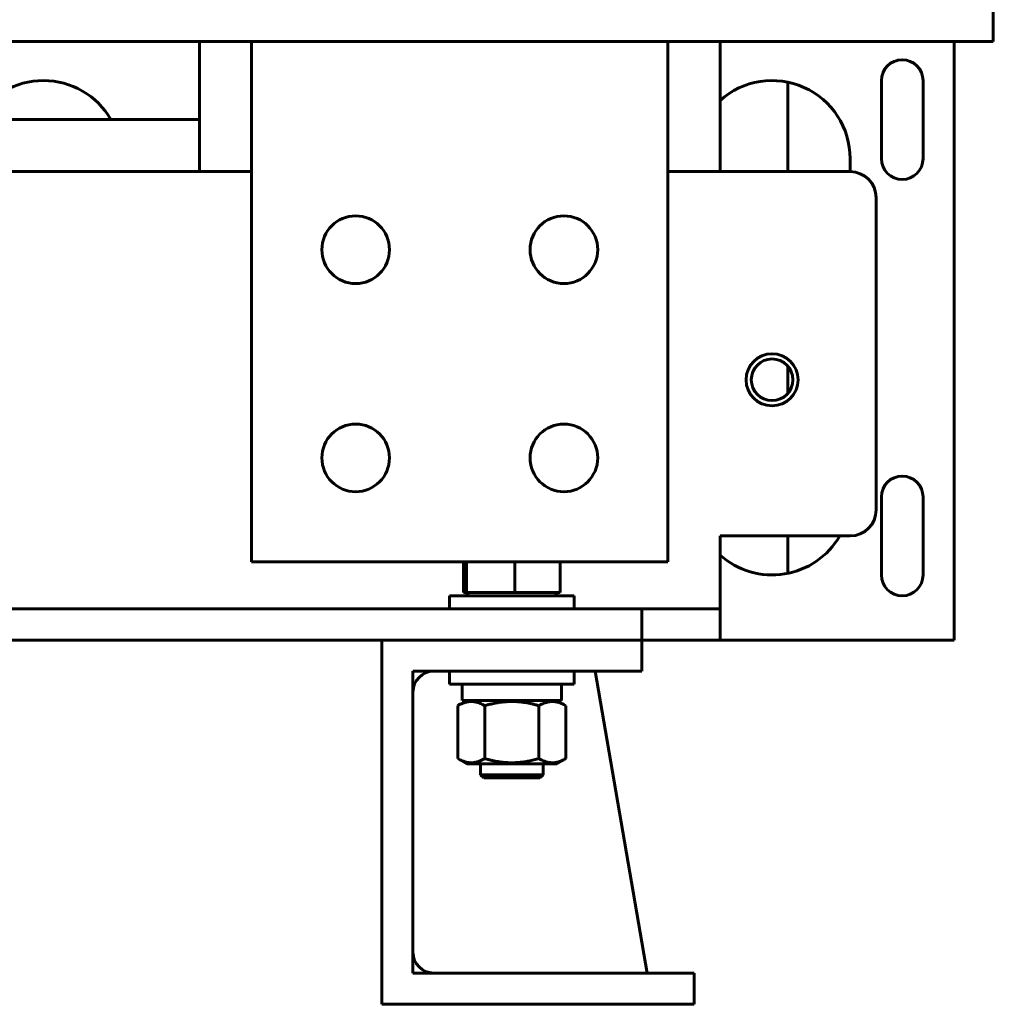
# Model space of a CAD drawing. Header units: millimetres. Extents: x 0 to 420, y 0 to 594.
# Tile 6 of 27: x 250 to 287, y 148 to 185. Entities that reach past the tile are written whole.
import ezdxf

# ---------------------------------------------------------------- set-up
doc = ezdxf.new("R2010")
doc.units = ezdxf.units.MM
doc.linetypes.add('K5LT_BASIC', pattern=[0])
doc.layers.add('Системный слой', color=7, linetype='Continuous')

# ---------------------------------------------------------------- blocks, each defined once
blk = doc.blocks.new('U4')
at = {"layer": 'Системный слой', "color": 150, "linetype": 'K5LT_BASIC', "lineweight": 60, "true_color": 0x0080ff}
for p, q in [((267.427, 156.424), (269.283, 156.424)), ((269.283, 156.424), (269.827, 156.424))]:
    blk.add_line(p, q, dxfattribs=at)
blk = doc.blocks.new('U5')
at = {"layer": 'Системный слой', "color": 150, "linetype": 'K5LT_BASIC', "lineweight": 60, "true_color": 0x0080ff}
for p, q in [((269.218, 156.304), (267.547, 156.304)), ((269.707, 156.304), (269.218, 156.304))]:
    blk.add_line(p, q, dxfattribs=at)
blk = doc.blocks.new('U61')
at = {"layer": 'Системный слой', "color": 150, "linetype": 'K5LT_BASIC', "lineweight": 60, "true_color": 0x0080ff}
for p, q in [((245.827, 179.604), (258.627, 179.604)), ((274.627, 179.604), (281.627, 179.604))]:
    blk.add_line(p, q, dxfattribs=at)
blk = doc.blocks.new('U68')
at = {"layer": 'Системный слой', "color": 150, "linetype": 'K5LT_BASIC', "lineweight": 60, "true_color": 0x0080ff}
for p, q in [((232.627, 181.604), (243.427, 181.604)), ((245.827, 181.604), (256.627, 181.604))]:
    blk.add_line(p, q, dxfattribs=at)
blk = doc.blocks.new('U70')
at = {"layer": 'Системный слой', "color": 150, "linetype": 'K5LT_BASIC', "lineweight": 60, "true_color": 0x0080ff}
for p, q in [((276.627, 250.604), (276.627, 253.377)), ((276.627, 179.604), (276.627, 184.604))]:
    blk.add_line(p, q, dxfattribs=at)
blk = doc.blocks.new('U71')
at = {"layer": 'Системный слой', "color": 150, "linetype": 'K5LT_BASIC', "lineweight": 60, "true_color": 0x0080ff}
for p, q in [((256.627, 253.377), (256.627, 250.604)), ((256.627, 184.604), (256.627, 179.604))]:
    blk.add_line(p, q, dxfattribs=at)
blk = doc.blocks.new('U136')
at = {"layer": 'Системный слой', "color": 150, "linetype": 'K5LT_BASIC', "lineweight": 60, "true_color": 0x0080ff}
for p, q in [((279.227, 183.044), (279.227, 179.604)), ((279.227, 172.133), (279.227, 171.075)), ((279.227, 165.604), (279.227, 164.165))]:
    blk.add_line(p, q, dxfattribs=at)
blk = doc.blocks.new('U143')
at = {"layer": 'Системный слой', "color": 150, "linetype": 'K5LT_BASIC', "lineweight": 60, "true_color": 0x0080ff}
blk.add_line((285.627, 161.604), (276.627, 161.604), dxfattribs=at)

msp = doc.modelspace()

# ---------------------------------------------------------------- linework, layer by layer
at = {"layer": 'Системный слой', "color": 150, "linetype": 'K5LT_BASIC', "lineweight": 60, "true_color": 0x0080ff}
for p, q in [((287.1272, 250.6043), (287.1272, 184.6043)), ((255.1272, 184.6043), (246.1272, 184.6043)), ((255.1272, 184.6043), (278.1272, 184.6043)), ((258.6272, 184.6043), (258.6272, 164.6043)), ((274.6272, 184.6043), (258.6272, 184.6043)), ((274.6272, 184.6043), (274.6272, 164.6043)), ((287.1272, 184.6043), (278.1272, 184.6043)), ((285.6272, 162.2043), (285.6272, 184.6043)), ((282.8272, 180.1043), (282.8272, 183.1043)), ((284.4272, 183.1043), (284.4272, 180.1043)), ((281.6272, 180.1043), (281.6272, 179.6043)), ((282.6272, 178.6043), (282.6272, 166.6043)), ((282.8272, 164.1043), (282.8272, 167.1043)), ((284.4272, 167.1043), (284.4272, 164.1043)), ((276.6272, 162.8043), (276.6272, 165.6043)), ((281.6272, 165.6043), (276.6272, 165.6043)), ((274.6272, 164.6043), (258.6272, 164.6043)), ((266.7726, 163.4243), (266.7726, 164.6043)), ((266.8871, 163.4243), (266.8871, 164.6043)), ((268.7416, 163.4243), (268.7416, 164.6043)), ((270.4817, 163.4243), (270.4817, 164.6043)), ((266.2272, 163.3043), (266.2272, 162.8043)), ((271.0272, 163.3043), (266.2272, 163.3043)), ((266.8871, 163.4243), (266.7726, 163.4243)), ((266.9802, 163.3043), (266.8602, 163.4243)), ((268.7416, 163.4243), (266.8871, 163.4243)), ((270.4817, 163.4243), (268.7416, 163.4243)), ((270.2742, 163.3043), (270.3942, 163.4243)), ((271.0272, 163.3043), (271.0272, 162.8043)), ((171.6272, 162.8043), (273.6272, 162.8043)), ((273.6272, 162.8043), (276.6272, 162.8043)), ((273.6272, 161.6043), (273.6272, 162.8043)), ((276.6272, 162.8043), (276.6272, 161.6043)), ((285.6272, 162.2043), (285.6272, 161.6043)), ((181.6272, 161.6043), (263.6272, 161.6043)), ((273.6272, 161.6043), (263.6272, 161.6043)), ((263.6272, 161.6043), (263.6272, 147.6043)), ((273.6272, 161.6043), (273.6272, 160.4043)), ((276.6272, 161.6043), (273.6272, 161.6043)), ((264.8272, 160.4043), (264.8272, 148.8043)), ((273.6272, 160.4043), (264.8272, 160.4043)), ((266.2272, 159.9043), (266.2272, 160.4043)), ((271.0272, 159.9043), (271.0272, 160.4043)), ((273.8272, 148.8043), (271.8272, 160.4043)), ((266.2272, 159.9043), (271.0272, 159.9043)), ((266.7172, 159.2843), (266.7172, 159.9043)), ((270.5372, 159.2843), (270.5372, 159.9043)), ((266.9022, 159.2843), (266.5487, 159.0803)), ((266.5487, 159.0803), (266.5487, 157.0484)), ((266.7172, 159.2843), (270.5372, 159.2843)), ((267.5879, 159.0803), (267.5879, 157.0484)), ((269.6664, 159.0803), (269.6664, 157.0484)), ((270.3522, 159.2843), (270.7056, 159.0803)), ((270.7056, 159.0803), (270.7056, 157.0484)), ((266.9022, 156.8443), (266.5487, 157.0484)), ((270.3522, 156.8443), (270.7056, 157.0484)), ((266.9022, 156.8443), (270.3522, 156.8443)), ((267.4272, 156.4243), (267.4272, 156.8443)), ((269.8272, 156.4243), (269.8272, 156.8443)), ((267.5472, 156.3043), (267.4272, 156.4243)), ((269.7072, 156.3043), (269.8272, 156.4243)), ((264.8272, 148.8043), (275.6272, 148.8043)), ((275.6272, 148.8043), (275.6272, 147.6043)), ((263.6272, 147.6043), (275.6272, 147.6043))]:
    msp.add_line(p, q, dxfattribs=at)
for centre, radius in [((262.6272, 176.6043), 1.3), ((270.6272, 176.6043), 1.3), ((278.6272, 171.6043), 1), ((262.6272, 168.6043), 1.3), ((270.6272, 168.6043), 1.3)]:
    msp.add_circle(centre, radius, dxfattribs=at)
for centre, radius, start, end in [((283.6272, 183.1043), 0.8, 0, 180), ((250.6272, 180.1043), 3, 30, 150), ((278.6272, 180.1043), 3, 0, 131.81031), ((283.6272, 180.1043), 0.8, 180, 0), ((281.6272, 178.6043), 1, 0, 90), ((278.6272, 171.6043), 0.8, 90, 0), ((278.6272, 171.6043), 0.8, 0, 90), ((283.6272, 167.1043), 0.8, 0, 180), ((281.6272, 166.6043), 1, 270, 0), ((278.6272, 167.1043), 3, 228.18969, 330), ((283.6272, 164.1043), 0.8, 180, 0), ((265.6272, 159.6043), 0.8, 90, 180), ((265.6272, 149.6043), 0.8, 180, 270)]:
    msp.add_arc(centre, radius, start, end, dxfattribs=at)
for points, knots in [([(266.5487, 159.0803), (266.6137, 159.1178), (266.7093, 159.1653), (266.8274, 159.2056), (266.9014, 159.2242), (266.9678, 159.2355), (267.0246, 159.2404), (267.0827, 159.2415), (267.1413, 159.2387), (267.2114, 159.229), (267.2695, 159.2159), (267.3385, 159.1962), (267.4418, 159.1584), (267.5321, 159.1125), (267.5879, 159.0803)], [0, 0, 0, 0, 2.8814613, 4.2007918, 5.12203, 6.0737295, 7.054851, 7.5526049, 8.5536622, 9.549854, 10.5399482, 11.0322282, 12.5081996, 15, 15, 15, 15]), ([(267.5879, 159.0803), (267.604, 159.0849), (267.6365, 159.0941), (267.6856, 159.1075), (267.7348, 159.1204), (267.8332, 159.1451), (267.9449, 159.1698), (268.0555, 159.1901), (268.1144, 159.1998), (268.1586, 159.2065), (268.2031, 159.2127), (268.2477, 159.2183), (268.2925, 159.2233), (268.3372, 159.2277), (268.3818, 159.2315), (268.4266, 159.2347), (268.4714, 159.2372), (268.5239, 159.2395), (268.5839, 159.241), (268.6517, 159.2412), (268.7195, 159.2399), (268.7844, 159.2373), (268.8468, 159.2335), (268.9068, 159.2287), (268.9667, 159.2229), (269.0264, 159.2159), (269.086, 159.208), (269.1656, 159.1959), (269.2452, 159.1818), (269.3251, 159.1658), (269.3853, 159.1527), (269.4454, 159.1388), (269.499, 159.1256), (269.5458, 159.1136), (269.586, 159.1028), (269.6262, 159.0917), (269.653, 159.0841), (269.6664, 159.0803)], [0.003844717, 0.003844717, 0.003844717, 0.003844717, 0.004098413, 0.004352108, 0.004605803, 0.004859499, 0.00587428, 0.006318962, 0.006541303, 0.006763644, 0.006985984, 0.007208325, 0.007430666, 0.007653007, 0.007874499, 0.008095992, 0.008317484, 0.008538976, 0.0088761, 0.009213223, 0.009550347, 0.009887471, 0.010187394, 0.010487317, 0.01078724, 0.011087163, 0.011387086, 0.011687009, 0.012286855, 0.012591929, 0.012897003, 0.013202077, 0.01350715, 0.013713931, 0.013920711, 0.014127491, 0.014334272, 0.014334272, 0.014334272, 0.014334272]), ([(269.6664, 159.0803), (269.7314, 159.1178), (269.827, 159.1653), (269.9451, 159.2056), (270.019, 159.2242), (270.0855, 159.2355), (270.1422, 159.2404), (270.2004, 159.2415), (270.2589, 159.2387), (270.3291, 159.229), (270.3872, 159.2159), (270.4562, 159.1962), (270.5595, 159.1584), (270.6498, 159.1125), (270.7056, 159.0803)], [0, 0, 0, 0, 2.8814613, 4.2007918, 5.12203, 6.0737295, 7.054851, 7.5526049, 8.5536622, 9.549854, 10.5399482, 11.0322282, 12.5081996, 15, 15, 15, 15]), ([(267.5879, 157.0484), (267.5229, 157.0109), (267.4273, 156.9633), (267.3092, 156.923), (267.2353, 156.9045), (267.1689, 156.8931), (267.1121, 156.8883), (267.054, 156.8871), (266.9954, 156.89), (266.9252, 156.8997), (266.8672, 156.9127), (266.7981, 156.9325), (266.6948, 156.9702), (266.6045, 157.0162), (266.5487, 157.0484)], [0, 0, 0, 0, 2.8814613, 4.2007918, 5.12203, 6.0737295, 7.054851, 7.5526049, 8.5536622, 9.549854, 10.5399482, 11.0322282, 12.5081996, 15, 15, 15, 15]), ([(269.6664, 157.0484), (269.6503, 157.0437), (269.6178, 157.0345), (269.5521, 157.0166), (269.4699, 156.9955), (269.3706, 156.9724), (269.2456, 156.9464), (269.0951, 156.9207), (268.9626, 156.9048), (268.8742, 156.8973), (268.8149, 156.893), (268.6795, 156.8862), (268.4779, 156.8876), (268.2234, 156.9105), (268.0229, 156.9431), (267.8632, 156.9767), (267.7567, 157.0024), (267.6653, 157.0265), (267.6137, 157.0409), (267.5879, 157.0484)], [0.009237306, 0.009237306, 0.009237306, 0.009237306, 0.009490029, 0.009742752, 0.010248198, 0.010753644, 0.01125909, 0.012147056, 0.013035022, 0.013257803, 0.013480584, 0.013926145, 0.015290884, 0.016498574, 0.017706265, 0.018327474, 0.018948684, 0.01935084, 0.019752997, 0.019752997, 0.019752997, 0.019752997]), ([(270.7056, 157.0484), (270.6406, 157.0109), (270.545, 156.9633), (270.4269, 156.923), (270.353, 156.9045), (270.2865, 156.8931), (270.2298, 156.8883), (270.1716, 156.8871), (270.1131, 156.89), (270.0429, 156.8997), (269.9848, 156.9127), (269.9158, 156.9325), (269.8125, 156.9702), (269.7222, 157.0162), (269.6664, 157.0484)], [0, 0, 0, 0, 2.8814613, 4.2007918, 5.12203, 6.0737295, 7.054851, 7.5526049, 8.5536622, 9.549854, 10.5399482, 11.0322282, 12.5081996, 15, 15, 15, 15])]:
    msp.add_open_spline(points, degree=3, knots=knots, dxfattribs=at)

# ---------------------------------------------------------------- block references
at = {"layer": 'Системный слой'}
for name in ['U71', 'U70', 'U136', 'U68', 'U61', 'U143', 'U4', 'U5']:
    msp.add_blockref(name, (0, 0), dxfattribs=at)

doc.saveas('drawing.dxf')
